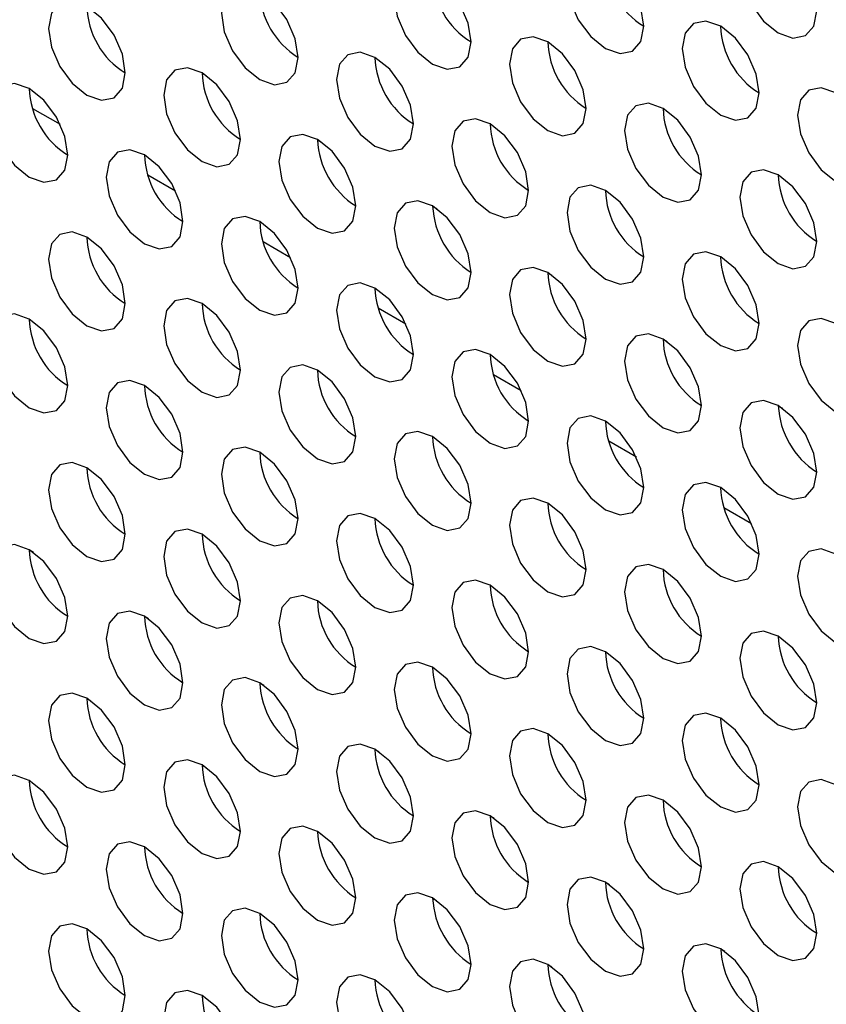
# Model space of a CAD drawing. Header units: millimetres. Extents: x 3619 to 4737, y 1503 to 2366.
# Tile 147 of 256: x 4433.52 to 4438.47, y 2128.96 to 2135.01. Entities that reach past the tile are written whole.
import ezdxf

# ---------------------------------------------------------------- set-up
doc = ezdxf.new("R2010")
doc.units = ezdxf.units.MM

msp = doc.modelspace()

# ---------------------------------------------------------------- linework, layer by layer
at = {"color": 7, "linetype": 'Continuous', "lineweight": 30}
for p, q in [((4434.6434, 2134.6783), (4434.6688, 2134.6636)), ((4433.603, 2134.4624), (4433.7723, 2134.3647)), ((4435.3505, 2134.2701), (4435.3759, 2134.2554)), ((4434.3101, 2134.0542), (4434.4794, 2133.9564)), ((4436.0576, 2133.8619), (4436.0831, 2133.8472)), ((4435.0172, 2133.646), (4435.1865, 2133.5482)), ((4436.7647, 2133.4537), (4436.7902, 2133.439)), ((4435.7243, 2133.2378), (4435.8936, 2133.14)), ((4437.4718, 2133.0455), (4437.4973, 2133.0308)), ((4436.4314, 2132.8296), (4436.6007, 2132.7318)), ((4438.1789, 2132.6373), (4438.2044, 2132.6226)), ((4437.1385, 2132.4214), (4437.3078, 2132.3236)), ((4437.8456, 2132.0132), (4438.015, 2131.9154)), ((4433.6078, 2131.7378), (4433.5827, 2131.7523)), ((4434.3149, 2131.3296), (4434.2898, 2131.3441)), ((4435.022, 2130.9214), (4434.9969, 2130.9359)), ((4433.9363, 2130.8407), (4433.9604, 2130.8267)), ((4435.7292, 2130.5132), (4435.7041, 2130.5277)), ((4434.6434, 2130.4325), (4434.6675, 2130.4185)), ((4436.4363, 2130.105), (4436.4112, 2130.1195)), ((4435.3505, 2130.0243), (4435.3746, 2130.0103)), ((4437.1434, 2129.6968), (4437.1183, 2129.7113)), ((4436.0576, 2129.6161), (4436.0818, 2129.6021)), ((4437.8505, 2129.2886), (4437.8254, 2129.3031)), ((4436.7647, 2129.2079), (4436.7889, 2129.1939))]:
    msp.add_line(p, q, dxfattribs=at)
at = {"color": 7, "linetype": 'Continuous', "lineweight": 30, "flags": 128}
for points in [[(4438.4146, 2135.0613), (4438.3967, 2135.1758), (4438.3456, 2135.2936), (4438.2691, 2135.3968), (4438.1789, 2135.4696), (4438.0887, 2135.5009), (4438.0123, 2135.4861), (4437.9612, 2135.4273), (4437.9432, 2135.3335), (4437.9612, 2135.2189), (4438.0123, 2135.1012), (4438.0887, 2134.998), (4438.1789, 2134.9252), (4438.2691, 2134.8939), (4438.3456, 2134.9087), (4438.3967, 2134.9675), (4438.4146, 2135.0613)], [(4437.354, 2134.966), (4437.336, 2135.0805), (4437.2849, 2135.1983), (4437.2085, 2135.3014), (4437.1183, 2135.3742), (4437.0281, 2135.4056), (4436.9516, 2135.3907), (4436.9005, 2135.3319), (4436.8826, 2135.2381), (4436.9005, 2135.1236), (4436.9516, 2135.0058), (4437.0281, 2134.9026), (4437.1183, 2134.8299), (4437.2085, 2134.7985), (4437.2849, 2134.8134), (4437.336, 2134.8722), (4437.354, 2134.966)], [(4436.2933, 2134.8706), (4436.2754, 2134.9851), (4436.2243, 2135.1029), (4436.1478, 2135.2061), (4436.0576, 2135.2789), (4435.9674, 2135.3102), (4435.8909, 2135.2954), (4435.8398, 2135.2365), (4435.8219, 2135.1427), (4435.8398, 2135.0282), (4435.8909, 2134.9104), (4435.9674, 2134.8073), (4436.0576, 2134.7345), (4436.1478, 2134.7031), (4436.2243, 2134.718), (4436.2754, 2134.7768), (4436.2933, 2134.8706)], [(4435.2326, 2134.7752), (4435.2147, 2134.8898), (4435.1636, 2135.0076), (4435.0871, 2135.1107), (4434.9969, 2135.1835), (4434.9067, 2135.2148), (4434.8303, 2135.2), (4434.7792, 2135.1412), (4434.7612, 2135.0474), (4434.7792, 2134.9329), (4434.8303, 2134.8151), (4434.9067, 2134.7119), (4434.9969, 2134.6391), (4435.0871, 2134.6078), (4435.1636, 2134.6226), (4435.2147, 2134.6814), (4435.2326, 2134.7752)], [(4434.172, 2134.6799), (4434.154, 2134.7944), (4434.1029, 2134.9122), (4434.0265, 2135.0153), (4433.9363, 2135.0881), (4433.8461, 2135.1195), (4433.7696, 2135.1046), (4433.7185, 2135.0458), (4433.7006, 2134.952), (4433.7185, 2134.8375), (4433.7696, 2134.7197), (4433.8461, 2134.6166), (4433.9363, 2134.5438), (4434.0265, 2134.5124), (4434.1029, 2134.5273), (4434.154, 2134.5861), (4434.172, 2134.6799)], [(4438.0611, 2134.5578), (4438.0431, 2134.6723), (4437.992, 2134.7901), (4437.9156, 2134.8932), (4437.8254, 2134.966), (4437.7352, 2134.9974), (4437.6587, 2134.9825), (4437.6076, 2134.9237), (4437.5897, 2134.8299), (4437.6076, 2134.7154), (4437.6587, 2134.5976), (4437.7352, 2134.4944), (4437.8254, 2134.4217), (4437.9156, 2134.3903), (4437.992, 2134.4052), (4438.0431, 2134.464), (4438.0611, 2134.5578)], [(4437.0004, 2134.4624), (4436.9825, 2134.5769), (4436.9314, 2134.6947), (4436.8549, 2134.7979), (4436.7647, 2134.8706), (4436.6745, 2134.902), (4436.598, 2134.8871), (4436.5469, 2134.8283), (4436.529, 2134.7345), (4436.5469, 2134.62), (4436.598, 2134.5022), (4436.6745, 2134.3991), (4436.7647, 2134.3263), (4436.8549, 2134.2949), (4436.9314, 2134.3098), (4436.9825, 2134.3686), (4437.0004, 2134.4624)], [(4435.9398, 2134.367), (4435.9218, 2134.4816), (4435.8707, 2134.5994), (4435.7942, 2134.7025), (4435.704, 2134.7753), (4435.6138, 2134.8066), (4435.5374, 2134.7918), (4435.4863, 2134.733), (4435.4683, 2134.6392), (4435.4863, 2134.5247), (4435.5374, 2134.4069), (4435.6138, 2134.3037), (4435.704, 2134.2309), (4435.7942, 2134.1996), (4435.8707, 2134.2144), (4435.9218, 2134.2732), (4435.9398, 2134.367)], [(4434.8791, 2134.2717), (4434.8611, 2134.3862), (4434.8101, 2134.504), (4434.7336, 2134.6071), (4434.6434, 2134.6799), (4434.5532, 2134.7113), (4434.4767, 2134.6964), (4434.4256, 2134.6376), (4434.4077, 2134.5438), (4434.4256, 2134.4293), (4434.4767, 2134.3115), (4434.5532, 2134.2084), (4434.6434, 2134.1356), (4434.7336, 2134.1042), (4434.8101, 2134.1191), (4434.8611, 2134.1779), (4434.8791, 2134.2717)], [(4433.8184, 2134.1763), (4433.8005, 2134.2908), (4433.7494, 2134.4086), (4433.6729, 2134.5118), (4433.5827, 2134.5846), (4433.4925, 2134.6159), (4433.4161, 2134.6011), (4433.365, 2134.5423), (4433.347, 2134.4484), (4433.365, 2134.3339), (4433.4161, 2134.2161), (4433.4925, 2134.113), (4433.5827, 2134.0402), (4433.6729, 2134.0089), (4433.7494, 2134.0237), (4433.8005, 2134.0825), (4433.8184, 2134.1763)], [(4438.7682, 2134.1496), (4438.7502, 2134.2641), (4438.6991, 2134.3819), (4438.6227, 2134.485), (4438.5325, 2134.5578), (4438.4423, 2134.5892), (4438.3658, 2134.5743), (4438.3147, 2134.5155), (4438.2968, 2134.4217), (4438.3147, 2134.3072), (4438.3658, 2134.1894), (4438.4423, 2134.0862), (4438.5325, 2134.0135), (4438.6227, 2133.9821), (4438.6991, 2133.997), (4438.7502, 2134.0558), (4438.7682, 2134.1496)], [(4437.7075, 2134.0542), (4437.6896, 2134.1687), (4437.6385, 2134.2865), (4437.562, 2134.3897), (4437.4718, 2134.4624), (4437.3816, 2134.4938), (4437.3051, 2134.4789), (4437.2541, 2134.4201), (4437.2361, 2134.3263), (4437.2541, 2134.2118), (4437.3051, 2134.094), (4437.3816, 2133.9909), (4437.4718, 2133.9181), (4437.562, 2133.8867), (4437.6385, 2133.9016), (4437.6896, 2133.9604), (4437.7075, 2134.0542)], [(4436.6469, 2133.9588), (4436.6289, 2134.0734), (4436.5778, 2134.1912), (4436.5013, 2134.2943), (4436.4112, 2134.3671), (4436.321, 2134.3984), (4436.2445, 2134.3836), (4436.1934, 2134.3248), (4436.1754, 2134.231), (4436.1934, 2134.1165), (4436.2445, 2133.9987), (4436.321, 2133.8955), (4436.4112, 2133.8227), (4436.5013, 2133.7914), (4436.5778, 2133.8062), (4436.6289, 2133.865), (4436.6469, 2133.9588)], [(4435.5862, 2133.8635), (4435.5683, 2133.978), (4435.5172, 2134.0958), (4435.4407, 2134.1989), (4435.3505, 2134.2717), (4435.2603, 2134.3031), (4435.1838, 2134.2882), (4435.1327, 2134.2294), (4435.1148, 2134.1356), (4435.1327, 2134.0211), (4435.1838, 2133.9033), (4435.2603, 2133.8002), (4435.3505, 2133.7274), (4435.4407, 2133.696), (4435.5172, 2133.7109), (4435.5683, 2133.7697), (4435.5862, 2133.8635)], [(4434.5255, 2133.7681), (4434.5076, 2133.8826), (4434.4565, 2134.0004), (4434.38, 2134.1036), (4434.2898, 2134.1764), (4434.1996, 2134.2077), (4434.1232, 2134.1929), (4434.0721, 2134.1341), (4434.0541, 2134.0402), (4434.0721, 2133.9257), (4434.1232, 2133.8079), (4434.1996, 2133.7048), (4434.2898, 2133.632), (4434.38, 2133.6006), (4434.4565, 2133.6155), (4434.5076, 2133.6743), (4434.5255, 2133.7681)], [(4438.4146, 2133.646), (4438.3967, 2133.7605), (4438.3456, 2133.8783), (4438.2691, 2133.9815), (4438.1789, 2134.0542), (4438.0887, 2134.0856), (4438.0123, 2134.0707), (4437.9612, 2134.0119), (4437.9432, 2133.9181), (4437.9612, 2133.8036), (4438.0123, 2133.6858), (4438.0887, 2133.5827), (4438.1789, 2133.5099), (4438.2691, 2133.4785), (4438.3456, 2133.4934), (4438.3967, 2133.5522), (4438.4146, 2133.646)], [(4437.354, 2133.5506), (4437.336, 2133.6651), (4437.2849, 2133.7829), (4437.2085, 2133.8861), (4437.1183, 2133.9589), (4437.0281, 2133.9902), (4436.9516, 2133.9754), (4436.9005, 2133.9166), (4436.8826, 2133.8228), (4436.9005, 2133.7082), (4436.9516, 2133.5905), (4437.0281, 2133.4873), (4437.1183, 2133.4145), (4437.2085, 2133.3832), (4437.2849, 2133.398), (4437.336, 2133.4568), (4437.354, 2133.5506)], [(4436.2933, 2133.4553), (4436.2754, 2133.5698), (4436.2243, 2133.6876), (4436.1478, 2133.7907), (4436.0576, 2133.8635), (4435.9674, 2133.8949), (4435.8909, 2133.88), (4435.8398, 2133.8212), (4435.8219, 2133.7274), (4435.8398, 2133.6129), (4435.8909, 2133.4951), (4435.9674, 2133.3919), (4436.0576, 2133.3192), (4436.1478, 2133.2878), (4436.2243, 2133.3027), (4436.2754, 2133.3615), (4436.2933, 2133.4553)], [(4435.2326, 2133.3599), (4435.2147, 2133.4744), (4435.1636, 2133.5922), (4435.0871, 2133.6954), (4434.9969, 2133.7682), (4434.9067, 2133.7995), (4434.8303, 2133.7847), (4434.7792, 2133.7258), (4434.7612, 2133.632), (4434.7792, 2133.5175), (4434.8303, 2133.3997), (4434.9067, 2133.2966), (4434.9969, 2133.2238), (4435.0871, 2133.1924), (4435.1636, 2133.2073), (4435.2147, 2133.2661), (4435.2326, 2133.3599)], [(4434.172, 2133.2645), (4434.154, 2133.3791), (4434.1029, 2133.4969), (4434.0265, 2133.6), (4433.9363, 2133.6728), (4433.8461, 2133.7041), (4433.7696, 2133.6893), (4433.7185, 2133.6305), (4433.7006, 2133.5367), (4433.7185, 2133.4222), (4433.7696, 2133.3044), (4433.8461, 2133.2012), (4433.9363, 2133.1284), (4434.0265, 2133.0971), (4434.1029, 2133.1119), (4434.154, 2133.1707), (4434.172, 2133.2645)], [(4438.0611, 2133.1424), (4438.0431, 2133.2569), (4437.992, 2133.3747), (4437.9156, 2133.4779), (4437.8254, 2133.5507), (4437.7352, 2133.582), (4437.6587, 2133.5672), (4437.6076, 2133.5084), (4437.5897, 2133.4146), (4437.6076, 2133.3), (4437.6587, 2133.1822), (4437.7352, 2133.0791), (4437.8254, 2133.0063), (4437.9156, 2132.975), (4437.992, 2132.9898), (4438.0431, 2133.0486), (4438.0611, 2133.1424)], [(4437.0004, 2133.0471), (4436.9825, 2133.1616), (4436.9314, 2133.2794), (4436.8549, 2133.3825), (4436.7647, 2133.4553), (4436.6745, 2133.4867), (4436.598, 2133.4718), (4436.5469, 2133.413), (4436.529, 2133.3192), (4436.5469, 2133.2047), (4436.598, 2133.0869), (4436.6745, 2132.9837), (4436.7647, 2132.911), (4436.8549, 2132.8796), (4436.9314, 2132.8945), (4436.9825, 2132.9533), (4437.0004, 2133.0471)], [(4435.9398, 2132.9517), (4435.9218, 2133.0662), (4435.8707, 2133.184), (4435.7942, 2133.2872), (4435.704, 2133.36), (4435.6138, 2133.3913), (4435.5374, 2133.3764), (4435.4863, 2133.3176), (4435.4683, 2133.2238), (4435.4863, 2133.1093), (4435.5374, 2132.9915), (4435.6138, 2132.8884), (4435.704, 2132.8156), (4435.7942, 2132.7842), (4435.8707, 2132.7991), (4435.9218, 2132.8579), (4435.9398, 2132.9517)], [(4434.8791, 2132.8563), (4434.8611, 2132.9709), (4434.8101, 2133.0887), (4434.7336, 2133.1918), (4434.6434, 2133.2646), (4434.5532, 2133.2959), (4434.4767, 2133.2811), (4434.4256, 2133.2223), (4434.4077, 2133.1285), (4434.4256, 2133.014), (4434.4767, 2132.8962), (4434.5532, 2132.793), (4434.6434, 2132.7202), (4434.7336, 2132.6889), (4434.8101, 2132.7037), (4434.8611, 2132.7625), (4434.8791, 2132.8563)], [(4433.8184, 2132.761), (4433.8005, 2132.8755), (4433.7494, 2132.9933), (4433.6729, 2133.0964), (4433.5827, 2133.1692), (4433.4925, 2133.2006), (4433.4161, 2133.1857), (4433.365, 2133.1269), (4433.347, 2133.0331), (4433.365, 2132.9186), (4433.4161, 2132.8008), (4433.4925, 2132.6977), (4433.5827, 2132.6249), (4433.6729, 2132.5935), (4433.7494, 2132.6084), (4433.8005, 2132.6672), (4433.8184, 2132.761)], [(4438.7682, 2132.7342), (4438.7502, 2132.8487), (4438.6991, 2132.9665), (4438.6227, 2133.0697), (4438.5325, 2133.1425), (4438.4423, 2133.1738), (4438.3658, 2133.159), (4438.3147, 2133.1002), (4438.2968, 2133.0064), (4438.3147, 2132.8918), (4438.3658, 2132.774), (4438.4423, 2132.6709), (4438.5325, 2132.5981), (4438.6227, 2132.5668), (4438.6991, 2132.5816), (4438.7502, 2132.6404), (4438.7682, 2132.7342)], [(4437.7075, 2132.6389), (4437.6896, 2132.7534), (4437.6385, 2132.8712), (4437.562, 2132.9743), (4437.4718, 2133.0471), (4437.3816, 2133.0785), (4437.3051, 2133.0636), (4437.2541, 2133.0048), (4437.2361, 2132.911), (4437.2541, 2132.7965), (4437.3051, 2132.6787), (4437.3816, 2132.5755), (4437.4718, 2132.5027), (4437.562, 2132.4714), (4437.6385, 2132.4863), (4437.6896, 2132.5451), (4437.7075, 2132.6389)], [(4436.6469, 2132.5435), (4436.6289, 2132.658), (4436.5778, 2132.7758), (4436.5013, 2132.879), (4436.4112, 2132.9517), (4436.321, 2132.9831), (4436.2445, 2132.9682), (4436.1934, 2132.9094), (4436.1754, 2132.8156), (4436.1934, 2132.7011), (4436.2445, 2132.5833), (4436.321, 2132.4802), (4436.4112, 2132.4074), (4436.5013, 2132.376), (4436.5778, 2132.3909), (4436.6289, 2132.4497), (4436.6469, 2132.5435)], [(4435.5862, 2132.4481), (4435.5683, 2132.5627), (4435.5172, 2132.6805), (4435.4407, 2132.7836), (4435.3505, 2132.8564), (4435.2603, 2132.8877), (4435.1838, 2132.8729), (4435.1327, 2132.8141), (4435.1148, 2132.7203), (4435.1327, 2132.6058), (4435.1838, 2132.488), (4435.2603, 2132.3848), (4435.3505, 2132.312), (4435.4407, 2132.2807), (4435.5172, 2132.2955), (4435.5683, 2132.3543), (4435.5862, 2132.4481)], [(4434.5255, 2132.3528), (4434.5076, 2132.4673), (4434.4565, 2132.5851), (4434.38, 2132.6882), (4434.2898, 2132.761), (4434.1996, 2132.7924), (4434.1232, 2132.7775), (4434.0721, 2132.7187), (4434.0541, 2132.6249), (4434.0721, 2132.5104), (4434.1232, 2132.3926), (4434.1996, 2132.2895), (4434.2898, 2132.2167), (4434.38, 2132.1853), (4434.4565, 2132.2002), (4434.5076, 2132.259), (4434.5255, 2132.3528)], [(4438.4146, 2132.2307), (4438.3967, 2132.3452), (4438.3456, 2132.463), (4438.2691, 2132.5661), (4438.1789, 2132.6389), (4438.0887, 2132.6703), (4438.0123, 2132.6554), (4437.9612, 2132.5966), (4437.9432, 2132.5028), (4437.9612, 2132.3883), (4438.0123, 2132.2705), (4438.0887, 2132.1673), (4438.1789, 2132.0945), (4438.2691, 2132.0632), (4438.3456, 2132.078), (4438.3967, 2132.1369), (4438.4146, 2132.2307)], [(4437.354, 2132.1353), (4437.336, 2132.2498), (4437.2849, 2132.3676), (4437.2085, 2132.4708), (4437.1183, 2132.5435), (4437.0281, 2132.5749), (4436.9516, 2132.56), (4436.9005, 2132.5012), (4436.8826, 2132.4074), (4436.9005, 2132.2929), (4436.9516, 2132.1751), (4437.0281, 2132.072), (4437.1183, 2131.9992), (4437.2085, 2131.9678), (4437.2849, 2131.9827), (4437.336, 2132.0415), (4437.354, 2132.1353)], [(4436.2933, 2132.0399), (4436.2754, 2132.1544), (4436.2243, 2132.2722), (4436.1478, 2132.3754), (4436.0576, 2132.4482), (4435.9674, 2132.4795), (4435.8909, 2132.4647), (4435.8398, 2132.4059), (4435.8219, 2132.3121), (4435.8398, 2132.1976), (4435.8909, 2132.0798), (4435.9674, 2131.9766), (4436.0576, 2131.9038), (4436.1478, 2131.8725), (4436.2243, 2131.8873), (4436.2754, 2131.9461), (4436.2933, 2132.0399)], [(4435.2326, 2131.9446), (4435.2147, 2132.0591), (4435.1636, 2132.1769), (4435.0871, 2132.28), (4434.9969, 2132.3528), (4434.9067, 2132.3842), (4434.8303, 2132.3693), (4434.7792, 2132.3105), (4434.7612, 2132.2167), (4434.7792, 2132.1022), (4434.8303, 2131.9844), (4434.9067, 2131.8812), (4434.9969, 2131.8085), (4435.0871, 2131.7771), (4435.1636, 2131.792), (4435.2147, 2131.8508), (4435.2326, 2131.9446)], [(4434.172, 2131.8492), (4434.154, 2131.9637), (4434.1029, 2132.0815), (4434.0265, 2132.1847), (4433.9363, 2132.2575), (4433.8461, 2132.2888), (4433.7696, 2132.2739), (4433.7185, 2132.2151), (4433.7006, 2132.1213), (4433.7185, 2132.0068), (4433.7696, 2131.889), (4433.8461, 2131.7859), (4433.9363, 2131.7131), (4434.0265, 2131.6817), (4434.1029, 2131.6966), (4434.154, 2131.7554), (4434.172, 2131.8492)], [(4438.0611, 2131.7271), (4438.0431, 2131.8416), (4437.992, 2131.9594), (4437.9156, 2132.0625), (4437.8254, 2132.1353), (4437.7352, 2132.1667), (4437.6587, 2132.1518), (4437.6076, 2132.093), (4437.5897, 2131.9992), (4437.6076, 2131.8847), (4437.6587, 2131.7669), (4437.7352, 2131.6638), (4437.8254, 2131.591), (4437.9156, 2131.5596), (4437.992, 2131.5745), (4438.0431, 2131.6333), (4438.0611, 2131.7271)], [(4437.0004, 2131.6317), (4436.9825, 2131.7462), (4436.9314, 2131.864), (4436.8549, 2131.9672), (4436.7647, 2132.04), (4436.6745, 2132.0713), (4436.598, 2132.0565), (4436.5469, 2131.9977), (4436.529, 2131.9039), (4436.5469, 2131.7893), (4436.598, 2131.6715), (4436.6745, 2131.5684), (4436.7647, 2131.4956), (4436.8549, 2131.4643), (4436.9314, 2131.4791), (4436.9825, 2131.5379), (4437.0004, 2131.6317)], [(4435.9398, 2131.5364), (4435.9218, 2131.6509), (4435.8707, 2131.7687), (4435.7942, 2131.8718), (4435.704, 2131.9446), (4435.6138, 2131.976), (4435.5374, 2131.9611), (4435.4863, 2131.9023), (4435.4683, 2131.8085), (4435.4863, 2131.694), (4435.5374, 2131.5762), (4435.6138, 2131.473), (4435.704, 2131.4003), (4435.7942, 2131.3689), (4435.8707, 2131.3838), (4435.9218, 2131.4426), (4435.9398, 2131.5364)], [(4434.8791, 2131.441), (4434.8611, 2131.5555), (4434.8101, 2131.6733), (4434.7336, 2131.7765), (4434.6434, 2131.8493), (4434.5532, 2131.8806), (4434.4767, 2131.8657), (4434.4256, 2131.8069), (4434.4077, 2131.7131), (4434.4256, 2131.5986), (4434.4767, 2131.4808), (4434.5532, 2131.3777), (4434.6434, 2131.3049), (4434.7336, 2131.2735), (4434.8101, 2131.2884), (4434.8611, 2131.3472), (4434.8791, 2131.441)], [(4433.8184, 2131.3456), (4433.8005, 2131.4602), (4433.7494, 2131.578), (4433.6729, 2131.6811), (4433.5827, 2131.7539), (4433.4925, 2131.7852), (4433.4161, 2131.7704), (4433.365, 2131.7116), (4433.347, 2131.6178), (4433.365, 2131.5033), (4433.4161, 2131.3855), (4433.4925, 2131.2823), (4433.5827, 2131.2095), (4433.6729, 2131.1782), (4433.7494, 2131.193), (4433.8005, 2131.2518), (4433.8184, 2131.3456)], [(4438.7682, 2131.3189), (4438.7502, 2131.4334), (4438.6991, 2131.5512), (4438.6227, 2131.6543), (4438.5325, 2131.7271), (4438.4423, 2131.7585), (4438.3658, 2131.7436), (4438.3147, 2131.6848), (4438.2968, 2131.591), (4438.3147, 2131.4765), (4438.3658, 2131.3587), (4438.4423, 2131.2556), (4438.5325, 2131.1828), (4438.6227, 2131.1514), (4438.6991, 2131.1663), (4438.7502, 2131.2251), (4438.7682, 2131.3189)], [(4437.7075, 2131.2235), (4437.6896, 2131.338), (4437.6385, 2131.4558), (4437.562, 2131.559), (4437.4718, 2131.6318), (4437.3816, 2131.6631), (4437.3051, 2131.6483), (4437.2541, 2131.5895), (4437.2361, 2131.4957), (4437.2541, 2131.3811), (4437.3051, 2131.2633), (4437.3816, 2131.1602), (4437.4718, 2131.0874), (4437.562, 2131.0561), (4437.6385, 2131.0709), (4437.6896, 2131.1297), (4437.7075, 2131.2235)], [(4436.6469, 2131.1282), (4436.6289, 2131.2427), (4436.5778, 2131.3605), (4436.5013, 2131.4636), (4436.4112, 2131.5364), (4436.321, 2131.5678), (4436.2445, 2131.5529), (4436.1934, 2131.4941), (4436.1754, 2131.4003), (4436.1934, 2131.2858), (4436.2445, 2131.168), (4436.321, 2131.0648), (4436.4112, 2130.992), (4436.5013, 2130.9607), (4436.5778, 2130.9756), (4436.6289, 2131.0344), (4436.6469, 2131.1282)], [(4435.5862, 2131.0328), (4435.5683, 2131.1473), (4435.5172, 2131.2651), (4435.4407, 2131.3683), (4435.3505, 2131.441), (4435.2603, 2131.4724), (4435.1838, 2131.4575), (4435.1327, 2131.3987), (4435.1148, 2131.3049), (4435.1327, 2131.1904), (4435.1838, 2131.0726), (4435.2603, 2130.9695), (4435.3505, 2130.8967), (4435.4407, 2130.8653), (4435.5172, 2130.8802), (4435.5683, 2130.939), (4435.5862, 2131.0328)], [(4434.5255, 2130.9374), (4434.5076, 2131.052), (4434.4565, 2131.1697), (4434.38, 2131.2729), (4434.2898, 2131.3457), (4434.1996, 2131.377), (4434.1232, 2131.3622), (4434.0721, 2131.3034), (4434.0541, 2131.2096), (4434.0721, 2131.0951), (4434.1232, 2130.9773), (4434.1996, 2130.8741), (4434.2898, 2130.8013), (4434.38, 2130.77), (4434.4565, 2130.7848), (4434.5076, 2130.8436), (4434.5255, 2130.9374)], [(4438.4146, 2130.8153), (4438.3967, 2130.9298), (4438.3456, 2131.0476), (4438.2691, 2131.1508), (4438.1789, 2131.2236), (4438.0887, 2131.2549), (4438.0123, 2131.2401), (4437.9612, 2131.1813), (4437.9432, 2131.0875), (4437.9612, 2130.9729), (4438.0123, 2130.8551), (4438.0887, 2130.752), (4438.1789, 2130.6792), (4438.2691, 2130.6479), (4438.3456, 2130.6627), (4438.3967, 2130.7215), (4438.4146, 2130.8153)], [(4437.354, 2130.72), (4437.336, 2130.8345), (4437.2849, 2130.9523), (4437.2085, 2131.0554), (4437.1183, 2131.1282), (4437.0281, 2131.1596), (4436.9516, 2131.1447), (4436.9005, 2131.0859), (4436.8826, 2130.9921), (4436.9005, 2130.8776), (4436.9516, 2130.7598), (4437.0281, 2130.6566), (4437.1183, 2130.5838), (4437.2085, 2130.5525), (4437.2849, 2130.5674), (4437.336, 2130.6262), (4437.354, 2130.72)], [(4436.2933, 2130.6246), (4436.2754, 2130.7391), (4436.2243, 2130.8569), (4436.1478, 2130.9601), (4436.0576, 2131.0328), (4435.9674, 2131.0642), (4435.8909, 2131.0493), (4435.8398, 2130.9905), (4435.8219, 2130.8967), (4435.8398, 2130.7822), (4435.8909, 2130.6644), (4435.9674, 2130.5613), (4436.0576, 2130.4885), (4436.1478, 2130.4571), (4436.2243, 2130.472), (4436.2754, 2130.5308), (4436.2933, 2130.6246)], [(4435.2326, 2130.5292), (4435.2147, 2130.6438), (4435.1636, 2130.7615), (4435.0871, 2130.8647), (4434.9969, 2130.9375), (4434.9067, 2130.9688), (4434.8303, 2130.954), (4434.7792, 2130.8952), (4434.7612, 2130.8014), (4434.7792, 2130.6869), (4434.8303, 2130.5691), (4434.9067, 2130.4659), (4434.9969, 2130.3931), (4435.0871, 2130.3618), (4435.1636, 2130.3766), (4435.2147, 2130.4354), (4435.2326, 2130.5292)], [(4434.172, 2130.4339), (4434.154, 2130.5484), (4434.1029, 2130.6662), (4434.0265, 2130.7693), (4433.9363, 2130.8421), (4433.8461, 2130.8735), (4433.7696, 2130.8586), (4433.7185, 2130.7998), (4433.7006, 2130.706), (4433.7185, 2130.5915), (4433.7696, 2130.4737), (4433.8461, 2130.3705), (4433.9363, 2130.2978), (4434.0265, 2130.2664), (4434.1029, 2130.2813), (4434.154, 2130.3401), (4434.172, 2130.4339)], [(4438.0611, 2130.3117), (4438.0431, 2130.4263), (4437.992, 2130.5441), (4437.9156, 2130.6472), (4437.8254, 2130.72), (4437.7352, 2130.7514), (4437.6587, 2130.7365), (4437.6076, 2130.6777), (4437.5897, 2130.5839), (4437.6076, 2130.4694), (4437.6587, 2130.3516), (4437.7352, 2130.2484), (4437.8254, 2130.1756), (4437.9156, 2130.1443), (4437.992, 2130.1591), (4438.0431, 2130.218), (4438.0611, 2130.3117)], [(4437.0004, 2130.2164), (4436.9825, 2130.3309), (4436.9314, 2130.4487), (4436.8549, 2130.5518), (4436.7647, 2130.6246), (4436.6745, 2130.656), (4436.598, 2130.6411), (4436.5469, 2130.5823), (4436.529, 2130.4885), (4436.5469, 2130.374), (4436.598, 2130.2562), (4436.6745, 2130.1531), (4436.7647, 2130.0803), (4436.8549, 2130.0489), (4436.9314, 2130.0638), (4436.9825, 2130.1226), (4437.0004, 2130.2164)], [(4435.9398, 2130.121), (4435.9218, 2130.2355), (4435.8707, 2130.3533), (4435.7942, 2130.4565), (4435.704, 2130.5293), (4435.6138, 2130.5606), (4435.5374, 2130.5458), (4435.4863, 2130.487), (4435.4683, 2130.3932), (4435.4863, 2130.2786), (4435.5374, 2130.1608), (4435.6138, 2130.0577), (4435.704, 2129.9849), (4435.7942, 2129.9536), (4435.8707, 2129.9684), (4435.9218, 2130.0272), (4435.9398, 2130.121)], [(4434.8791, 2130.0257), (4434.8611, 2130.1402), (4434.8101, 2130.258), (4434.7336, 2130.3611), (4434.6434, 2130.4339), (4434.5532, 2130.4653), (4434.4767, 2130.4504), (4434.4256, 2130.3916), (4434.4077, 2130.2978), (4434.4256, 2130.1833), (4434.4767, 2130.0655), (4434.5532, 2129.9623), (4434.6434, 2129.8896), (4434.7336, 2129.8582), (4434.8101, 2129.8731), (4434.8611, 2129.9319), (4434.8791, 2130.0257)], [(4433.8184, 2129.9303), (4433.8005, 2130.0448), (4433.7494, 2130.1626), (4433.6729, 2130.2658), (4433.5827, 2130.3386), (4433.4925, 2130.3699), (4433.4161, 2130.355), (4433.365, 2130.2962), (4433.347, 2130.2024), (4433.365, 2130.0879), (4433.4161, 2129.9701), (4433.4925, 2129.867), (4433.5827, 2129.7942), (4433.6729, 2129.7628), (4433.7494, 2129.7777), (4433.8005, 2129.8365), (4433.8184, 2129.9303)], [(4438.7682, 2129.9035), (4438.7502, 2130.0181), (4438.6991, 2130.1359), (4438.6227, 2130.239), (4438.5325, 2130.3118), (4438.4423, 2130.3431), (4438.3658, 2130.3283), (4438.3147, 2130.2695), (4438.2968, 2130.1757), (4438.3147, 2130.0612), (4438.3658, 2129.9434), (4438.4423, 2129.8402), (4438.5325, 2129.7674), (4438.6227, 2129.7361), (4438.6991, 2129.7509), (4438.7502, 2129.8097), (4438.7682, 2129.9035)], [(4437.7075, 2129.8082), (4437.6896, 2129.9227), (4437.6385, 2130.0405), (4437.562, 2130.1436), (4437.4718, 2130.2164), (4437.3816, 2130.2478), (4437.3051, 2130.2329), (4437.2541, 2130.1741), (4437.2361, 2130.0803), (4437.2541, 2129.9658), (4437.3051, 2129.848), (4437.3816, 2129.7449), (4437.4718, 2129.6721), (4437.562, 2129.6407), (4437.6385, 2129.6556), (4437.6896, 2129.7144), (4437.7075, 2129.8082)], [(4436.6469, 2129.7128), (4436.6289, 2129.8273), (4436.5778, 2129.9451), (4436.5013, 2130.0483), (4436.4112, 2130.1211), (4436.321, 2130.1524), (4436.2445, 2130.1376), (4436.1934, 2130.0788), (4436.1754, 2129.985), (4436.1934, 2129.8704), (4436.2445, 2129.7526), (4436.321, 2129.6495), (4436.4112, 2129.5767), (4436.5013, 2129.5454), (4436.5778, 2129.5602), (4436.6289, 2129.619), (4436.6469, 2129.7128)], [(4435.5862, 2129.6175), (4435.5683, 2129.732), (4435.5172, 2129.8498), (4435.4407, 2129.9529), (4435.3505, 2130.0257), (4435.2603, 2130.0571), (4435.1838, 2130.0422), (4435.1327, 2129.9834), (4435.1148, 2129.8896), (4435.1327, 2129.7751), (4435.1838, 2129.6573), (4435.2603, 2129.5541), (4435.3505, 2129.4813), (4435.4407, 2129.45), (4435.5172, 2129.4649), (4435.5683, 2129.5237), (4435.5862, 2129.6175)], [(4434.5255, 2129.5221), (4434.5076, 2129.6366), (4434.4565, 2129.7544), (4434.38, 2129.8576), (4434.2898, 2129.9303), (4434.1996, 2129.9617), (4434.1232, 2129.9468), (4434.0721, 2129.888), (4434.0541, 2129.7942), (4434.0721, 2129.6797), (4434.1232, 2129.5619), (4434.1996, 2129.4588), (4434.2898, 2129.386), (4434.38, 2129.3546), (4434.4565, 2129.3695), (4434.5076, 2129.4283), (4434.5255, 2129.5221)], [(4438.4146, 2129.4), (4438.3967, 2129.5145), (4438.3456, 2129.6323), (4438.2691, 2129.7354), (4438.1789, 2129.8082), (4438.0887, 2129.8396), (4438.0123, 2129.8247), (4437.9612, 2129.7659), (4437.9432, 2129.6721), (4437.9612, 2129.5576), (4438.0123, 2129.4398), (4438.0887, 2129.3367), (4438.1789, 2129.2639), (4438.2691, 2129.2325), (4438.3456, 2129.2474), (4438.3967, 2129.3062), (4438.4146, 2129.4)], [(4437.354, 2129.3046), (4437.336, 2129.4191), (4437.2849, 2129.5369), (4437.2085, 2129.6401), (4437.1183, 2129.7129), (4437.0281, 2129.7442), (4436.9516, 2129.7294), (4436.9005, 2129.6706), (4436.8826, 2129.5768), (4436.9005, 2129.4622), (4436.9516, 2129.3444), (4437.0281, 2129.2413), (4437.1183, 2129.1685), (4437.2085, 2129.1372), (4437.2849, 2129.152), (4437.336, 2129.2108), (4437.354, 2129.3046)], [(4436.2933, 2129.2093), (4436.2754, 2129.3238), (4436.2243, 2129.4416), (4436.1478, 2129.5447), (4436.0576, 2129.6175), (4435.9674, 2129.6489), (4435.8909, 2129.634), (4435.8398, 2129.5752), (4435.8219, 2129.4814), (4435.8398, 2129.3669), (4435.8909, 2129.2491), (4435.9674, 2129.1459), (4436.0576, 2129.0731), (4436.1478, 2129.0418), (4436.2243, 2129.0567), (4436.2754, 2129.1155), (4436.2933, 2129.2093)], [(4435.2326, 2129.1139), (4435.2147, 2129.2284), (4435.1636, 2129.3462), (4435.0871, 2129.4494), (4434.9969, 2129.5221), (4434.9067, 2129.5535), (4434.8303, 2129.5386), (4434.7792, 2129.4798), (4434.7612, 2129.386), (4434.7792, 2129.2715), (4434.8303, 2129.1537), (4434.9067, 2129.0506), (4434.9969, 2128.9778), (4435.0871, 2128.9464), (4435.1636, 2128.9613), (4435.2147, 2129.0201), (4435.2326, 2129.1139)], [(4434.172, 2129.0185), (4434.154, 2129.1331), (4434.1029, 2129.2508), (4434.0265, 2129.354), (4433.9363, 2129.4268), (4433.8461, 2129.4581), (4433.7696, 2129.4433), (4433.7185, 2129.3845), (4433.7006, 2129.2907), (4433.7185, 2129.1762), (4433.7696, 2129.0584), (4433.8461, 2128.9552), (4433.9363, 2128.8824), (4434.0265, 2128.8511), (4434.1029, 2128.8659), (4434.154, 2128.9247), (4434.172, 2129.0185)], [(4438.0611, 2128.8964), (4438.0431, 2129.0109), (4437.992, 2129.1287), (4437.9156, 2129.2319), (4437.8254, 2129.3047), (4437.7352, 2129.336), (4437.6587, 2129.3212), (4437.6076, 2129.2624), (4437.5897, 2129.1685), (4437.6076, 2129.054), (4437.6587, 2128.9362), (4437.7352, 2128.8331), (4437.8254, 2128.7603), (4437.9156, 2128.729), (4437.992, 2128.7438), (4438.0431, 2128.8026), (4438.0611, 2128.8964)], [(4437.0004, 2128.8011), (4436.9825, 2128.9156), (4436.9314, 2129.0334), (4436.8549, 2129.1365), (4436.7647, 2129.2093), (4436.6745, 2129.2407), (4436.598, 2129.2258), (4436.5469, 2129.167), (4436.529, 2129.0732), (4436.5469, 2128.9587), (4436.598, 2128.8409), (4436.6745, 2128.7377), (4436.7647, 2128.6649), (4436.8549, 2128.6336), (4436.9314, 2128.6484), (4436.9825, 2128.7073), (4437.0004, 2128.8011)], [(4435.9398, 2128.7057), (4435.9218, 2128.8202), (4435.8707, 2128.938), (4435.7942, 2129.0412), (4435.704, 2129.1139), (4435.6138, 2129.1453), (4435.5374, 2129.1304), (4435.4863, 2129.0716), (4435.4683, 2128.9778), (4435.4863, 2128.8633), (4435.5374, 2128.7455), (4435.6138, 2128.6424), (4435.704, 2128.5696), (4435.7942, 2128.5382), (4435.8707, 2128.5531), (4435.9218, 2128.6119), (4435.9398, 2128.7057)], [(4434.8791, 2128.6103), (4434.8611, 2128.7248), (4434.8101, 2128.8426), (4434.7336, 2128.9458), (4434.6434, 2129.0186), (4434.5532, 2129.0499), (4434.4767, 2129.0351), (4434.4256, 2128.9763), (4434.4077, 2128.8825), (4434.4256, 2128.7679), (4434.4767, 2128.6501), (4434.5532, 2128.547), (4434.6434, 2128.4742), (4434.7336, 2128.4429), (4434.8101, 2128.4577), (4434.8611, 2128.5165), (4434.8791, 2128.6103)]]:
    msp.add_lwpolyline(points, dxfattribs=at)
at = {"color": 7, "linetype": 'Continuous', "lineweight": 30}
for centre, radius, start, end in [((4437.6138, 2135.3881), 0.4957, 181.60251, 238.39256), ((4436.5531, 2135.2927), 0.4957, 181.60251, 238.39256), ((4435.4924, 2135.1973), 0.4957, 181.60125, 238.39332), ((4434.4318, 2135.102), 0.4957, 181.60125, 238.39332), ((4438.3208, 2134.9799), 0.4957, 181.60081, 238.39327), ((4437.2602, 2134.8845), 0.4957, 181.60081, 238.39327), ((4436.1995, 2134.7891), 0.4957, 181.60174, 238.39284), ((4435.1389, 2134.6938), 0.4957, 181.60174, 238.39284), ((4434.0782, 2134.5984), 0.4957, 181.60166, 238.39292), ((4437.9673, 2134.4763), 0.4957, 181.60124, 238.39383), ((4436.9066, 2134.3809), 0.4957, 181.60169, 238.39388), ((4435.8625, 2134.2952), 0.5126, 182.80436, 237.38399), ((4434.7853, 2134.1902), 0.4957, 181.60161, 238.39395), ((4438.6744, 2134.0681), 0.4957, 181.60251, 238.39256), ((4437.6138, 2133.9727), 0.4957, 181.60295, 238.39261), ((4436.5696, 2133.887), 0.5126, 182.80556, 237.38279), ((4435.4924, 2133.782), 0.4957, 181.60118, 238.3934), ((4434.4317, 2133.6866), 0.4957, 181.60118, 238.3934), ((4438.3208, 2133.5645), 0.4957, 181.60125, 238.39332), ((4437.2602, 2133.4692), 0.4957, 181.60125, 238.39332), ((4436.1995, 2133.3738), 0.4957, 181.60166, 238.39292), ((4435.1389, 2133.2784), 0.4957, 181.60166, 238.39292), ((4434.0782, 2133.1831), 0.4957, 181.60166, 238.39292), ((4437.9673, 2133.061), 0.4957, 181.60169, 238.39388), ((4436.9066, 2132.9656), 0.4957, 181.60161, 238.39395), ((4435.846, 2132.8702), 0.4957, 181.60161, 238.39395), ((4434.7853, 2132.7749), 0.4957, 181.60161, 238.39395), ((4438.6909, 2132.6624), 0.5126, 182.80556, 237.38279), ((4437.6137, 2132.5574), 0.4957, 181.60288, 238.39268), ((4436.5531, 2132.462), 0.4957, 181.60288, 238.39268), ((4435.4924, 2132.3667), 0.4957, 181.60118, 238.3934), ((4434.4318, 2132.2713), 0.4957, 181.60169, 238.3924), ((4438.3208, 2132.1492), 0.4957, 181.60118, 238.3934), ((4437.2602, 2132.0538), 0.4957, 181.60118, 238.3934), ((4436.1995, 2131.9585), 0.4957, 181.60166, 238.39292), ((4435.1389, 2131.8631), 0.4957, 181.60217, 238.39192), ((4434.0782, 2131.7677), 0.4957, 181.60217, 238.39192), ((4437.9673, 2131.6456), 0.4957, 181.60161, 238.39395), ((4436.9066, 2131.5503), 0.4957, 181.60161, 238.39395), ((4435.846, 2131.4549), 0.4957, 181.60212, 238.39295), ((4434.7853, 2131.3595), 0.4957, 181.60212, 238.39295), ((4438.6744, 2131.2374), 0.4957, 181.60288, 238.39268), ((4437.6137, 2131.1421), 0.4957, 181.60288, 238.39268), ((4436.5531, 2131.0467), 0.4957, 181.60339, 238.39168), ((4435.509, 2130.961), 0.5126, 182.80087, 237.38203), ((4434.4318, 2130.856), 0.4957, 181.60169, 238.3924), ((4438.3208, 2130.7338), 0.4957, 181.60118, 238.3934), ((4437.2602, 2130.6385), 0.4957, 181.60169, 238.3924), ((4436.1995, 2130.5431), 0.4957, 181.60217, 238.39192), ((4435.1389, 2130.4478), 0.4957, 181.60217, 238.39192), ((4434.0782, 2130.3524), 0.4957, 181.60217, 238.39192), ((4437.9673, 2130.2303), 0.4957, 181.60212, 238.39295), ((4436.9066, 2130.1349), 0.4957, 181.60212, 238.39295), ((4435.8625, 2130.0492), 0.5126, 182.78428, 237.38425), ((4434.7853, 2129.9442), 0.4957, 181.60212, 238.39295), ((4438.6744, 2129.8221), 0.4957, 181.60339, 238.39168), ((4437.6138, 2129.7267), 0.4957, 181.60339, 238.39168), ((4436.5696, 2129.641), 0.5126, 182.78548, 237.38305), ((4435.4924, 2129.536), 0.4957, 181.60169, 238.3924), ((4434.4318, 2129.4406), 0.4957, 181.60169, 238.3924), ((4438.3374, 2129.3282), 0.5127, 182.80151, 237.38139), ((4437.2602, 2129.2232), 0.4957, 181.60169, 238.3924), ((4436.1995, 2129.1278), 0.4957, 181.60217, 238.39192), ((4435.1389, 2129.0324), 0.4957, 181.60217, 238.39192)]:
    msp.add_arc(centre, radius, start, end, dxfattribs=at)

doc.saveas('drawing.dxf')
